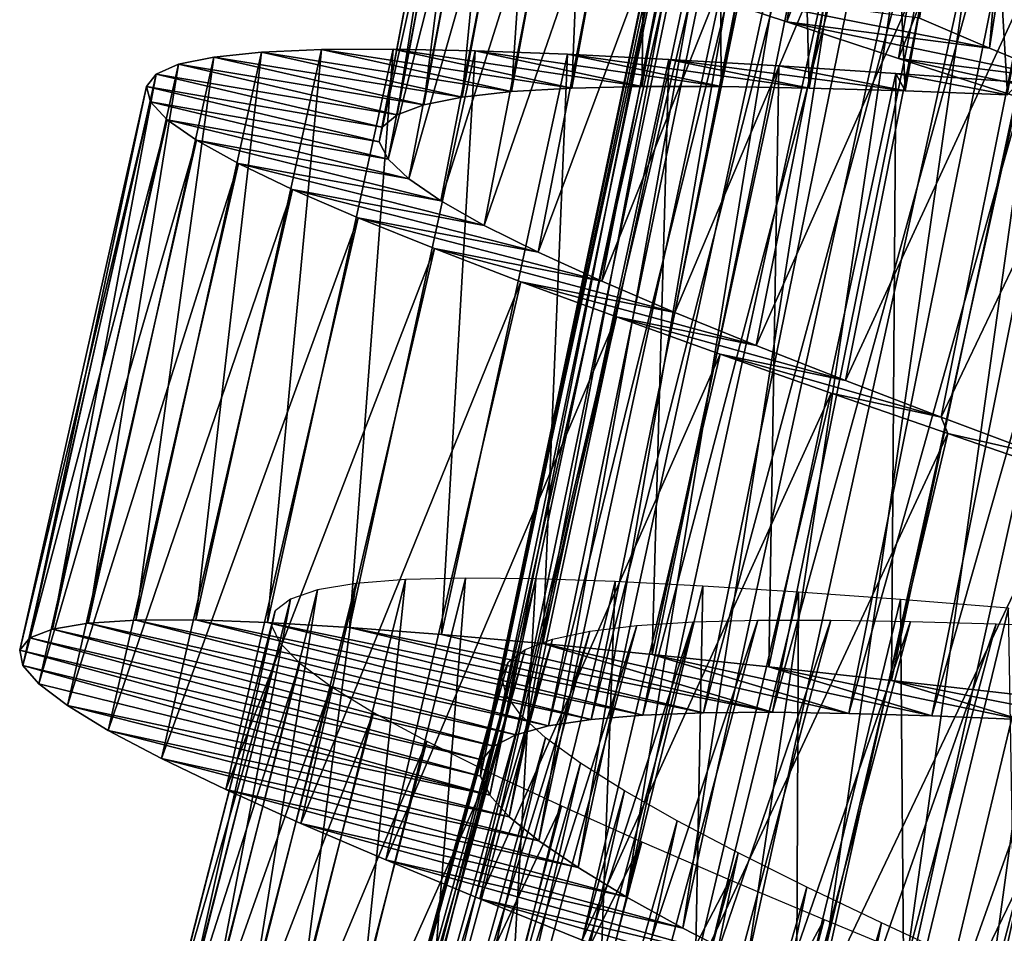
# Model space of a CAD drawing. Header units: millimetres. Extents: x -223 to 138, y -45 to 391.
# Tile 90 of 159: x -184.12 to -179.14, y 119.4 to 124.02. Entities that reach past the tile are written whole.
import ezdxf

# ---------------------------------------------------------------- set-up
doc = ezdxf.new("R2010")
doc.units = ezdxf.units.MM
doc.header["$LTSCALE"] = 81.481481
for name, color, linetype in [('144', 7, 'CONTINUOUS'), ('145', 7, 'CONTINUOUS'), ('146', 7, 'CONTINUOUS'), ('161', 7, 'CONTINUOUS'), ('162', 7, 'CONTINUOUS')]:
    doc.layers.add(name, color=color, linetype=linetype)

msp = doc.modelspace()

# ---------------------------------------------------------------- linework, layer by layer
at = {"layer": '144', "color": 7, "linetype": 'CONTINUOUS', "true_color": 0xaaaaaa}
for points in [[(-180.7719, 124.1812, -45.4105), (-180.2429, 124.0048, -45.8201), (-179.2174, 123.8719, -43.6056), (-180.7719, 124.1812, -45.4105)], [(-179.5718, 124.0244, -43.2725), (-180.7719, 124.1812, -45.4105), (-179.2174, 123.8719, -43.6056), (-179.5718, 124.0244, -43.2725)], [(-180.2429, 124.0048, -45.8201), (-179.6775, 123.8203, -46.1739), (-178.8297, 123.7122, -43.8958), (-180.2429, 124.0048, -45.8201)], [(-179.2174, 123.8719, -43.6056), (-180.2429, 124.0048, -45.8201), (-178.8297, 123.7122, -43.8958), (-179.2174, 123.8719, -43.6056)], [(-179.6775, 123.8203, -46.1739), (-179.0813, 123.6287, -46.468), (-178.4135, 123.5461, -44.1398), (-179.6775, 123.8203, -46.1739)], [(-178.8297, 123.7122, -43.8958), (-179.6775, 123.8203, -46.1739), (-178.4135, 123.5461, -44.1398), (-178.8297, 123.7122, -43.8958)], [(-183.5336, 120.9805, -37.3159), (-183.7759, 120.9655, -37.963), (-181.4478, 120.4458, -38.3975), (-183.5336, 120.9805, -37.3159)], [(-183.2302, 120.9813, -36.6946), (-183.5336, 120.9805, -37.3159), (-181.2327, 120.4788, -37.9354), (-183.2302, 120.9813, -36.6946)], [(-181.2327, 120.4788, -37.9354), (-183.5336, 120.9805, -37.3159), (-181.4478, 120.4458, -38.3975), (-181.2327, 120.4788, -37.9354)], [(-182.8692, 120.9687, -36.1058), (-183.2302, 120.9813, -36.6946), (-180.9703, 120.5006, -37.4993), (-182.8692, 120.9687, -36.1058)], [(-180.9703, 120.5006, -37.4993), (-183.2302, 120.9813, -36.6946), (-181.2327, 120.4788, -37.9354), (-180.9703, 120.5006, -37.4993)], [(-183.9553, 120.9357, -38.6294), (-184.0709, 120.8905, -39.3092), (-181.7246, 120.3441, -39.3716), (-183.9553, 120.9357, -38.6294)], [(-183.7759, 120.9655, -37.963), (-183.9553, 120.9357, -38.6294), (-181.6122, 120.401, -38.8787), (-183.7759, 120.9655, -37.963)], [(-181.6122, 120.401, -38.8787), (-183.9553, 120.9357, -38.6294), (-181.7246, 120.3441, -39.3716), (-181.6122, 120.401, -38.8787)], [(-181.4478, 120.4458, -38.3975), (-183.7759, 120.9655, -37.963), (-181.6122, 120.401, -38.8787), (-181.4478, 120.4458, -38.3975)], [(-182.4545, 120.9439, -35.5549), (-182.8692, 120.9687, -36.1058), (-180.6637, 120.5122, -37.0934), (-182.4545, 120.9439, -35.5549)], [(-180.6637, 120.5122, -37.0934), (-182.8692, 120.9687, -36.1058), (-180.9703, 120.5006, -37.4993), (-180.6637, 120.5122, -37.0934)], [(-181.9892, 120.9078, -35.0468), (-182.4545, 120.9439, -35.5549), (-180.3153, 120.5147, -36.7217), (-181.9892, 120.9078, -35.0468)], [(-180.3153, 120.5147, -36.7217), (-182.4545, 120.9439, -35.5549), (-180.6637, 120.5122, -37.0934), (-180.3153, 120.5147, -36.7217)], [(-184.0709, 120.8905, -39.3092), (-184.1214, 120.8293, -39.9965), (-181.7845, 120.2745, -39.8715), (-184.0709, 120.8905, -39.3092)], [(-181.7246, 120.3441, -39.3716), (-184.0709, 120.8905, -39.3092), (-181.7845, 120.2745, -39.8715), (-181.7246, 120.3441, -39.3716)], [(-181.477, 120.8616, -34.5864), (-181.9892, 120.9078, -35.0468), (-180.3153, 120.5147, -36.7217), (-181.477, 120.8616, -34.5864)], [(-184.1214, 120.8293, -39.9965), (-184.1058, 120.7519, -40.6839), (-181.791, 120.1917, -40.3735), (-184.1214, 120.8293, -39.9965)], [(-181.7845, 120.2745, -39.8715), (-184.1214, 120.8293, -39.9965), (-181.791, 120.1917, -40.3735), (-181.7845, 120.2745, -39.8715)], [(-180.9232, 120.8066, -34.178), (-181.477, 120.8616, -34.5864), (-179.9288, 120.509, -36.3891), (-180.9232, 120.8066, -34.178)], [(-179.9288, 120.509, -36.3891), (-181.477, 120.8616, -34.5864), (-180.3153, 120.5147, -36.7217), (-179.9288, 120.509, -36.3891)], [(-180.3334, 120.7441, -33.8255), (-180.9232, 120.8066, -34.178), (-179.5093, 120.4963, -36.0998), (-180.3334, 120.7441, -33.8255)], [(-179.5093, 120.4963, -36.0998), (-180.9232, 120.8066, -34.178), (-179.9288, 120.509, -36.3891), (-179.5093, 120.4963, -36.0998)], [(-184.1058, 120.7519, -40.6839), (-184.025, 120.6582, -41.3641), (-181.7444, 120.0956, -40.8716), (-184.1058, 120.7519, -40.6839)], [(-181.791, 120.1917, -40.3735), (-184.1058, 120.7519, -40.6839), (-181.7444, 120.0956, -40.8716), (-181.791, 120.1917, -40.3735)], [(-179.7128, 120.6756, -33.5323), (-180.3334, 120.7441, -33.8255), (-179.0621, 120.4779, -35.857), (-179.7128, 120.6756, -33.5323)], [(-179.0621, 120.4779, -35.857), (-180.3334, 120.7441, -33.8255), (-179.5093, 120.4963, -36.0998), (-179.0621, 120.4779, -35.857)], [(-184.025, 120.6582, -41.3641), (-183.8805, 120.5485, -42.0311), (-181.7444, 120.0956, -40.8716), (-184.025, 120.6582, -41.3641)], [(-179.067, 120.6025, -33.3016), (-179.7128, 120.6756, -33.5323), (-178.5917, 120.455, -35.6639), (-179.067, 120.6025, -33.3016)], [(-178.5917, 120.455, -35.6639), (-179.7128, 120.6756, -33.5323), (-179.0621, 120.4779, -35.857), (-178.5917, 120.455, -35.6639)], [(-183.8805, 120.5485, -42.0311), (-183.6733, 120.4226, -42.679), (-181.6459, 119.9864, -41.3593), (-183.8805, 120.5485, -42.0311)], [(-181.7444, 120.0956, -40.8716), (-183.8805, 120.5485, -42.0311), (-181.6459, 119.9864, -41.3593), (-181.7444, 120.0956, -40.8716)], [(-183.6733, 120.4226, -42.679), (-183.4051, 120.2809, -43.3012), (-181.4967, 119.8641, -41.8309), (-183.6733, 120.4226, -42.679)], [(-181.6459, 119.9864, -41.3593), (-183.6733, 120.4226, -42.679), (-181.4967, 119.8641, -41.8309), (-181.6459, 119.9864, -41.3593)], [(-183.4051, 120.2809, -43.3012), (-183.0795, 120.1242, -43.891), (-181.2984, 119.7292, -42.2803), (-183.4051, 120.2809, -43.3012)], [(-181.4967, 119.8641, -41.8309), (-183.4051, 120.2809, -43.3012), (-181.2984, 119.7292, -42.2803), (-181.4967, 119.8641, -41.8309)], [(-183.0795, 120.1242, -43.891), (-182.7003, 119.9532, -44.4431), (-181.0544, 119.5822, -42.7023), (-183.0795, 120.1242, -43.891)], [(-181.2984, 119.7292, -42.2803), (-183.0795, 120.1242, -43.891), (-181.0544, 119.5822, -42.7023), (-181.2984, 119.7292, -42.2803)], [(-182.7003, 119.9532, -44.4431), (-182.2709, 119.7685, -44.9525), (-180.7677, 119.4237, -43.0925), (-182.7003, 119.9532, -44.4431)], [(-181.0544, 119.5822, -42.7023), (-182.7003, 119.9532, -44.4431), (-180.7677, 119.4237, -43.0925), (-181.0544, 119.5822, -42.7023)], [(-182.2709, 119.7685, -44.9525), (-181.7948, 119.5709, -45.4139), (-180.4409, 119.2541, -43.4463), (-182.2709, 119.7685, -44.9525)], [(-180.7677, 119.4237, -43.0925), (-182.2709, 119.7685, -44.9525), (-180.4409, 119.2541, -43.4463), (-180.7677, 119.4237, -43.0925)], [(-181.7948, 119.5709, -45.4139), (-181.2777, 119.3618, -45.823), (-180.0789, 119.0746, -43.7585), (-181.7948, 119.5709, -45.4139)], [(-180.4409, 119.2541, -43.4463), (-181.7948, 119.5709, -45.4139), (-180.0789, 119.0746, -43.7585), (-180.4409, 119.2541, -43.4463)]]:
    msp.add_3dface(points, dxfattribs=at)
at = {"layer": '145', "color": 7, "linetype": 'CONTINUOUS', "true_color": 0xaaaaaa}
for points in [[(-182.595, 123.8651, -36.6946), (-181.6347, 123.6525, -37.4047), (-182.8982, 123.8523, -37.3159), (-182.595, 123.8651, -36.6946)], [(-182.2338, 123.867, -36.1058), (-181.3302, 123.6704, -36.8843), (-182.595, 123.8651, -36.6946), (-182.2338, 123.867, -36.1058)], [(-181.3302, 123.6704, -36.8843), (-181.6347, 123.6525, -37.4047), (-182.595, 123.8651, -36.6946), (-181.3302, 123.6704, -36.8843)], [(-180.9755, 123.6788, -36.3977), (-181.3302, 123.6704, -36.8843), (-182.2338, 123.867, -36.1058), (-180.9755, 123.6788, -36.3977)], [(-181.8185, 123.8588, -35.5549), (-180.9755, 123.6788, -36.3977), (-182.2338, 123.867, -36.1058), (-181.8185, 123.8588, -35.5549)], [(-183.1397, 123.8276, -37.963), (-182.078, 123.5854, -38.5221), (-183.3177, 123.7906, -38.6294), (-183.1397, 123.8276, -37.963)], [(-182.8982, 123.8523, -37.3159), (-181.8849, 123.6244, -37.9527), (-183.1397, 123.8276, -37.963), (-182.8982, 123.8523, -37.3159)], [(-181.8849, 123.6244, -37.9527), (-182.078, 123.5854, -38.5221), (-183.1397, 123.8276, -37.963), (-181.8849, 123.6244, -37.9527)], [(-181.6347, 123.6525, -37.4047), (-181.8849, 123.6244, -37.9527), (-182.8982, 123.8523, -37.3159), (-181.6347, 123.6525, -37.4047)], [(-180.5741, 123.6786, -35.9497), (-180.9755, 123.6788, -36.3977), (-181.8185, 123.8588, -35.5549), (-180.5741, 123.6786, -35.9497)], [(-181.3521, 123.8414, -35.0468), (-180.5741, 123.6786, -35.9497), (-181.8185, 123.8588, -35.5549), (-181.3521, 123.8414, -35.0468)], [(-180.1289, 123.6708, -35.5446), (-180.5741, 123.6786, -35.9497), (-181.3521, 123.8414, -35.0468), (-180.1289, 123.6708, -35.5446)], [(-180.8384, 123.8157, -34.5864), (-180.1289, 123.6708, -35.5446), (-181.3521, 123.8414, -35.0468), (-180.8384, 123.8157, -34.5864)], [(-179.6447, 123.6563, -35.1864), (-180.1289, 123.6708, -35.5446), (-180.8384, 123.8157, -34.5864), (-179.6447, 123.6563, -35.1864)], [(-180.2829, 123.7828, -34.178), (-179.6447, 123.6563, -35.1864), (-180.8384, 123.8157, -34.5864), (-180.2829, 123.7828, -34.178)], [(-183.3177, 123.7906, -38.6294), (-182.213, 123.5349, -39.1071), (-183.4315, 123.7408, -39.3092), (-183.3177, 123.7906, -38.6294)], [(-182.078, 123.5854, -38.5221), (-182.213, 123.5349, -39.1071), (-183.3177, 123.7906, -38.6294), (-182.078, 123.5854, -38.5221)], [(-179.6911, 123.744, -33.8255), (-179.6447, 123.6563, -35.1864), (-180.2829, 123.7828, -34.178), (-179.6911, 123.744, -33.8255)], [(-183.4315, 123.7408, -39.3092), (-182.2887, 123.4726, -39.7023), (-183.4795, 123.6777, -39.9965), (-183.4315, 123.7408, -39.3092)], [(-182.213, 123.5349, -39.1071), (-182.2887, 123.4726, -39.7023), (-183.4315, 123.7408, -39.3092), (-182.213, 123.5349, -39.1071)], [(-179.1273, 123.6364, -34.8793), (-179.6447, 123.6563, -35.1864), (-179.6911, 123.744, -33.8255), (-179.1273, 123.6364, -34.8793)], [(-179.0683, 123.7004, -33.5323), (-179.1273, 123.6364, -34.8793), (-179.6911, 123.744, -33.8255), (-179.0683, 123.7004, -33.5323)], [(-182.2887, 123.4726, -39.7023), (-182.3038, 123.3979, -40.3007), (-183.4795, 123.6777, -39.9965), (-182.2887, 123.4726, -39.7023)], [(-183.4795, 123.6777, -39.9965), (-182.3038, 123.3979, -40.3007), (-183.4607, 123.6009, -40.6839), (-183.4795, 123.6777, -39.9965)], [(-182.3038, 123.3979, -40.3007), (-182.2585, 123.3108, -40.8951), (-183.4607, 123.6009, -40.6839), (-182.3038, 123.3979, -40.3007)], [(-183.4607, 123.6009, -40.6839), (-182.2585, 123.3108, -40.8951), (-183.3763, 123.5106, -41.3641), (-183.4607, 123.6009, -40.6839)], [(-182.2585, 123.3108, -40.8951), (-182.154, 123.2115, -41.4795), (-183.3763, 123.5106, -41.3641), (-182.2585, 123.3108, -40.8951)], [(-183.3763, 123.5106, -41.3641), (-182.154, 123.2115, -41.4795), (-183.2275, 123.4067, -42.0311), (-183.3763, 123.5106, -41.3641)], [(-182.154, 123.2115, -41.4795), (-181.9918, 123.0999, -42.0483), (-183.2275, 123.4067, -42.0311), (-182.154, 123.2115, -41.4795)], [(-183.2275, 123.4067, -42.0311), (-181.9918, 123.0999, -42.0483), (-183.0155, 123.2892, -42.679), (-183.2275, 123.4067, -42.0311)], [(-181.9918, 123.0999, -42.0483), (-181.7731, 122.9761, -42.5952), (-183.0155, 123.2892, -42.679), (-181.9918, 123.0999, -42.0483)], [(-183.0155, 123.2892, -42.679), (-181.7731, 122.9761, -42.5952), (-182.7418, 123.1584, -43.3012), (-183.0155, 123.2892, -42.679)], [(-181.7731, 122.9761, -42.5952), (-181.5007, 122.8404, -43.1145), (-182.7418, 123.1584, -43.3012), (-181.7731, 122.9761, -42.5952)], [(-182.7418, 123.1584, -43.3012), (-181.5007, 122.8404, -43.1145), (-182.4102, 123.0148, -43.891), (-182.7418, 123.1584, -43.3012)], [(-181.5007, 122.8404, -43.1145), (-181.178, 122.6936, -43.601), (-182.4102, 123.0148, -43.891), (-181.5007, 122.8404, -43.1145)], [(-182.4102, 123.0148, -43.891), (-181.178, 122.6936, -43.601), (-182.0245, 122.859, -44.4431), (-182.4102, 123.0148, -43.891)], [(-181.178, 122.6936, -43.601), (-180.8087, 122.5361, -44.0493), (-182.0245, 122.859, -44.4431), (-181.178, 122.6936, -43.601)], [(-182.0245, 122.859, -44.4431), (-180.8087, 122.5361, -44.0493), (-181.588, 122.6917, -44.9525), (-182.0245, 122.859, -44.4431)], [(-180.8087, 122.5361, -44.0493), (-180.3969, 122.3689, -44.454), (-181.588, 122.6917, -44.9525), (-180.8087, 122.5361, -44.0493)], [(-181.588, 122.6917, -44.9525), (-180.3969, 122.3689, -44.454), (-181.1044, 122.5133, -45.4139), (-181.588, 122.6917, -44.9525)], [(-180.3969, 122.3689, -44.454), (-179.9467, 122.1924, -44.8117), (-181.1044, 122.5133, -45.4139), (-180.3969, 122.3689, -44.454)], [(-181.1044, 122.5133, -45.4139), (-179.9467, 122.1924, -44.8117), (-180.5793, 122.3251, -45.823), (-181.1044, 122.5133, -45.4139)], [(-179.9467, 122.1924, -44.8117), (-179.4624, 122.0074, -45.1196), (-180.5793, 122.3251, -45.823), (-179.9467, 122.1924, -44.8117)], [(-180.5793, 122.3251, -45.823), (-179.4624, 122.0074, -45.1196), (-180.0188, 122.1281, -46.1759), (-180.5793, 122.3251, -45.823)], [(-180.0188, 122.1281, -46.1759), (-179.4624, 122.0074, -45.1196), (-179.4278, 121.9234, -46.4692), (-180.0188, 122.1281, -46.1759)], [(-179.4624, 122.0074, -45.1196), (-178.9497, 121.8151, -45.3733), (-179.4278, 121.9234, -46.4692), (-179.4624, 122.0074, -45.1196)], [(-179.4278, 121.9234, -46.4692), (-178.9497, 121.8151, -45.3733), (-178.8116, 121.712, -46.6999), (-179.4278, 121.9234, -46.4692)]]:
    msp.add_3dface(points, dxfattribs=at)
at = {"layer": '146', "color": 7, "linetype": 'CONTINUOUS', "true_color": 0xaaaaaa}
for points in [[(-180.2429, 124.0048, -45.8201), (-180.7719, 124.1812, -45.4105), (-179.731, 127.0057, -45.8201), (-180.2429, 124.0048, -45.8201)], [(-180.2429, 124.0048, -45.8201), (-179.731, 127.0057, -45.8201), (-179.1588, 126.844, -46.1739), (-180.2429, 124.0048, -45.8201)], [(-179.6775, 123.8203, -46.1739), (-180.2429, 124.0048, -45.8201), (-179.1588, 126.844, -46.1739), (-179.6775, 123.8203, -46.1739)], [(-179.6775, 123.8203, -46.1739), (-179.1588, 126.844, -46.1739), (-178.5553, 126.6764, -46.468), (-179.6775, 123.8203, -46.1739)], [(-179.0813, 123.6287, -46.468), (-179.6775, 123.8203, -46.1739), (-178.5553, 126.6764, -46.468), (-179.0813, 123.6287, -46.468)], [(-183.2302, 120.9813, -36.6946), (-182.8692, 120.9687, -36.1058), (-182.595, 123.8651, -36.6946), (-183.2302, 120.9813, -36.6946)], [(-183.2302, 120.9813, -36.6946), (-182.595, 123.8651, -36.6946), (-182.8982, 123.8523, -37.3159), (-183.2302, 120.9813, -36.6946)], [(-182.8692, 120.9687, -36.1058), (-182.4545, 120.9439, -35.5549), (-182.2338, 123.867, -36.1058), (-182.8692, 120.9687, -36.1058)], [(-182.8692, 120.9687, -36.1058), (-182.2338, 123.867, -36.1058), (-182.595, 123.8651, -36.6946), (-182.8692, 120.9687, -36.1058)], [(-182.4545, 120.9439, -35.5549), (-181.8185, 123.8588, -35.5549), (-182.2338, 123.867, -36.1058), (-182.4545, 120.9439, -35.5549)], [(-183.7759, 120.9655, -37.963), (-183.5336, 120.9805, -37.3159), (-183.1397, 123.8276, -37.963), (-183.7759, 120.9655, -37.963)], [(-183.7759, 120.9655, -37.963), (-183.1397, 123.8276, -37.963), (-183.3177, 123.7906, -38.6294), (-183.7759, 120.9655, -37.963)], [(-183.5336, 120.9805, -37.3159), (-183.2302, 120.9813, -36.6946), (-182.8982, 123.8523, -37.3159), (-183.5336, 120.9805, -37.3159)], [(-183.5336, 120.9805, -37.3159), (-182.8982, 123.8523, -37.3159), (-183.1397, 123.8276, -37.963), (-183.5336, 120.9805, -37.3159)], [(-182.4545, 120.9439, -35.5549), (-181.9892, 120.9078, -35.0468), (-181.8185, 123.8588, -35.5549), (-182.4545, 120.9439, -35.5549)], [(-181.9892, 120.9078, -35.0468), (-181.3521, 123.8414, -35.0468), (-181.8185, 123.8588, -35.5549), (-181.9892, 120.9078, -35.0468)], [(-181.9892, 120.9078, -35.0468), (-181.477, 120.8616, -34.5864), (-181.3521, 123.8414, -35.0468), (-181.9892, 120.9078, -35.0468)], [(-181.477, 120.8616, -34.5864), (-180.8384, 123.8157, -34.5864), (-181.3521, 123.8414, -35.0468), (-181.477, 120.8616, -34.5864)], [(-181.477, 120.8616, -34.5864), (-180.9232, 120.8066, -34.178), (-180.8384, 123.8157, -34.5864), (-181.477, 120.8616, -34.5864)], [(-180.9232, 120.8066, -34.178), (-180.2829, 123.7828, -34.178), (-180.8384, 123.8157, -34.5864), (-180.9232, 120.8066, -34.178)], [(-183.9553, 120.9357, -38.6294), (-183.7759, 120.9655, -37.963), (-183.3177, 123.7906, -38.6294), (-183.9553, 120.9357, -38.6294)], [(-183.9553, 120.9357, -38.6294), (-183.3177, 123.7906, -38.6294), (-183.4315, 123.7408, -39.3092), (-183.9553, 120.9357, -38.6294)], [(-180.9232, 120.8066, -34.178), (-180.3334, 120.7441, -33.8255), (-180.2829, 123.7828, -34.178), (-180.9232, 120.8066, -34.178)], [(-180.3334, 120.7441, -33.8255), (-179.6911, 123.744, -33.8255), (-180.2829, 123.7828, -34.178), (-180.3334, 120.7441, -33.8255)], [(-184.0709, 120.8905, -39.3092), (-183.9553, 120.9357, -38.6294), (-183.4315, 123.7408, -39.3092), (-184.0709, 120.8905, -39.3092)], [(-184.0709, 120.8905, -39.3092), (-183.4315, 123.7408, -39.3092), (-183.4795, 123.6777, -39.9965), (-184.0709, 120.8905, -39.3092)], [(-180.3334, 120.7441, -33.8255), (-179.7128, 120.6756, -33.5323), (-179.6911, 123.744, -33.8255), (-180.3334, 120.7441, -33.8255)], [(-179.7128, 120.6756, -33.5323), (-179.0683, 123.7004, -33.5323), (-179.6911, 123.744, -33.8255), (-179.7128, 120.6756, -33.5323)], [(-184.1214, 120.8293, -39.9965), (-184.0709, 120.8905, -39.3092), (-183.4795, 123.6777, -39.9965), (-184.1214, 120.8293, -39.9965)], [(-184.1214, 120.8293, -39.9965), (-183.4795, 123.6777, -39.9965), (-183.4607, 123.6009, -40.6839), (-184.1214, 120.8293, -39.9965)], [(-179.7128, 120.6756, -33.5323), (-179.067, 120.6025, -33.3016), (-179.0683, 123.7004, -33.5323), (-179.7128, 120.6756, -33.5323)], [(-184.1058, 120.7519, -40.6839), (-184.1214, 120.8293, -39.9965), (-183.4607, 123.6009, -40.6839), (-184.1058, 120.7519, -40.6839)], [(-184.1058, 120.7519, -40.6839), (-183.4607, 123.6009, -40.6839), (-183.3763, 123.5106, -41.3641), (-184.1058, 120.7519, -40.6839)], [(-184.025, 120.6582, -41.3641), (-184.1058, 120.7519, -40.6839), (-183.3763, 123.5106, -41.3641), (-184.025, 120.6582, -41.3641)], [(-184.025, 120.6582, -41.3641), (-183.3763, 123.5106, -41.3641), (-183.2275, 123.4067, -42.0311), (-184.025, 120.6582, -41.3641)], [(-183.8805, 120.5485, -42.0311), (-184.025, 120.6582, -41.3641), (-183.2275, 123.4067, -42.0311), (-183.8805, 120.5485, -42.0311)], [(-183.8805, 120.5485, -42.0311), (-183.2275, 123.4067, -42.0311), (-183.0155, 123.2892, -42.679), (-183.8805, 120.5485, -42.0311)], [(-183.6733, 120.4226, -42.679), (-183.8805, 120.5485, -42.0311), (-183.0155, 123.2892, -42.679), (-183.6733, 120.4226, -42.679)], [(-183.6733, 120.4226, -42.679), (-183.0155, 123.2892, -42.679), (-182.7418, 123.1584, -43.3012), (-183.6733, 120.4226, -42.679)], [(-183.4051, 120.2809, -43.3012), (-183.6733, 120.4226, -42.679), (-182.7418, 123.1584, -43.3012), (-183.4051, 120.2809, -43.3012)], [(-183.4051, 120.2809, -43.3012), (-182.7418, 123.1584, -43.3012), (-182.4102, 123.0148, -43.891), (-183.4051, 120.2809, -43.3012)], [(-183.0795, 120.1242, -43.891), (-183.4051, 120.2809, -43.3012), (-182.4102, 123.0148, -43.891), (-183.0795, 120.1242, -43.891)], [(-183.0795, 120.1242, -43.891), (-182.4102, 123.0148, -43.891), (-182.0245, 122.859, -44.4431), (-183.0795, 120.1242, -43.891)], [(-182.7003, 119.9532, -44.4431), (-183.0795, 120.1242, -43.891), (-182.0245, 122.859, -44.4431), (-182.7003, 119.9532, -44.4431)], [(-182.7003, 119.9532, -44.4431), (-182.0245, 122.859, -44.4431), (-181.588, 122.6917, -44.9525), (-182.7003, 119.9532, -44.4431)], [(-182.2709, 119.7685, -44.9525), (-182.7003, 119.9532, -44.4431), (-181.588, 122.6917, -44.9525), (-182.2709, 119.7685, -44.9525)], [(-182.2709, 119.7685, -44.9525), (-181.588, 122.6917, -44.9525), (-181.1044, 122.5133, -45.4139), (-182.2709, 119.7685, -44.9525)], [(-181.7948, 119.5709, -45.4139), (-182.2709, 119.7685, -44.9525), (-181.1044, 122.5133, -45.4139), (-181.7948, 119.5709, -45.4139)], [(-181.7948, 119.5709, -45.4139), (-181.1044, 122.5133, -45.4139), (-180.5793, 122.3251, -45.823), (-181.7948, 119.5709, -45.4139)], [(-181.2777, 119.3618, -45.823), (-181.7948, 119.5709, -45.4139), (-180.5793, 122.3251, -45.823), (-181.2777, 119.3618, -45.823)], [(-181.2777, 119.3618, -45.823), (-180.5793, 122.3251, -45.823), (-180.0188, 122.1281, -46.1759), (-181.2777, 119.3618, -45.823)], [(-180.7254, 119.1426, -46.1759), (-181.2777, 119.3618, -45.823), (-180.0188, 122.1281, -46.1759), (-180.7254, 119.1426, -46.1759)], [(-180.7254, 119.1426, -46.1759), (-180.0188, 122.1281, -46.1759), (-179.4278, 121.9234, -46.4692), (-180.7254, 119.1426, -46.1759)], [(-180.1431, 118.9144, -46.4692), (-180.7254, 119.1426, -46.1759), (-179.4278, 121.9234, -46.4692), (-180.1431, 118.9144, -46.4692)], [(-180.1431, 118.9144, -46.4692), (-179.4278, 121.9234, -46.4692), (-178.8116, 121.712, -46.6999), (-180.1431, 118.9144, -46.4692)], [(-179.5359, 118.6785, -46.6999), (-180.1431, 118.9144, -46.4692), (-178.8116, 121.712, -46.6999), (-179.5359, 118.6785, -46.6999)], [(-179.5359, 118.6785, -46.6999), (-178.8116, 121.712, -46.6999), (-178.1767, 121.4951, -46.8661), (-179.5359, 118.6785, -46.6999)], [(-178.9101, 118.4365, -46.8661), (-179.5359, 118.6785, -46.6999), (-178.1767, 121.4951, -46.8661), (-178.9101, 118.4365, -46.8661)]]:
    msp.add_3dface(points, dxfattribs=at)
at = {"layer": '161', "color": 7, "linetype": 'CONTINUOUS', "true_color": 0xaaaaaa}
for points in [[(-179.5718, 124.0244, -43.2725), (-179.2174, 123.8719, -43.6056), (-178.7693, 129.2397, -43.2725), (-179.5718, 124.0244, -43.2725)], [(-178.7693, 129.2397, -43.2725), (-179.2174, 123.8719, -43.6056), (-178.4053, 129.112, -43.6056), (-178.7693, 129.2397, -43.2725)], [(-179.2174, 123.8719, -43.6056), (-178.8297, 123.7122, -43.8958), (-178.4053, 129.112, -43.6056), (-179.2174, 123.8719, -43.6056)], [(-179.9288, 120.509, -36.3891), (-180.3153, 120.5147, -36.7217), (-178.8839, 125.7081, -36.3891), (-179.9288, 120.509, -36.3891)], [(-178.8839, 125.7081, -36.3891), (-180.3153, 120.5147, -36.7217), (-179.27, 125.6873, -36.7217), (-178.8839, 125.7081, -36.3891)], [(-179.5093, 120.4963, -36.0998), (-179.9288, 120.509, -36.3891), (-178.4646, 125.7242, -36.0998), (-179.5093, 120.4963, -36.0998)], [(-178.4646, 125.7242, -36.0998), (-179.9288, 120.509, -36.3891), (-178.8839, 125.7081, -36.3891), (-178.4646, 125.7242, -36.0998)], [(-179.0621, 120.4779, -35.857), (-179.5093, 120.4963, -36.0998), (-178.0172, 125.7366, -35.857), (-179.0621, 120.4779, -35.857)], [(-178.0172, 125.7366, -35.857), (-179.5093, 120.4963, -36.0998), (-178.4646, 125.7242, -36.0998), (-178.0172, 125.7366, -35.857)], [(-180.6637, 120.5122, -37.0934), (-180.9703, 120.5006, -37.4993), (-179.6174, 125.6609, -37.0934), (-180.6637, 120.5122, -37.0934)], [(-179.6174, 125.6609, -37.0934), (-180.9703, 120.5006, -37.4993), (-179.9225, 125.6282, -37.4993), (-179.6174, 125.6609, -37.0934)], [(-180.3153, 120.5147, -36.7217), (-180.6637, 120.5122, -37.0934), (-179.27, 125.6873, -36.7217), (-180.3153, 120.5147, -36.7217)], [(-179.27, 125.6873, -36.7217), (-180.6637, 120.5122, -37.0934), (-179.6174, 125.6609, -37.0934), (-179.27, 125.6873, -36.7217)], [(-180.9703, 120.5006, -37.4993), (-181.2327, 120.4788, -37.9354), (-179.9225, 125.6282, -37.4993), (-180.9703, 120.5006, -37.4993)], [(-179.9225, 125.6282, -37.4993), (-181.2327, 120.4788, -37.9354), (-180.1827, 125.5884, -37.9354), (-179.9225, 125.6282, -37.4993)], [(-181.2327, 120.4788, -37.9354), (-181.4478, 120.4458, -38.3975), (-180.1827, 125.5884, -37.9354), (-181.2327, 120.4788, -37.9354)], [(-180.1827, 125.5884, -37.9354), (-181.4478, 120.4458, -38.3975), (-180.395, 125.5407, -38.3975), (-180.1827, 125.5884, -37.9354)], [(-181.4478, 120.4458, -38.3975), (-181.6122, 120.401, -38.8787), (-180.395, 125.5407, -38.3975), (-181.4478, 120.4458, -38.3975)], [(-180.395, 125.5407, -38.3975), (-181.6122, 120.401, -38.8787), (-180.556, 125.4847, -38.8787), (-180.395, 125.5407, -38.3975)], [(-181.6122, 120.401, -38.8787), (-181.7246, 120.3441, -39.3716), (-180.556, 125.4847, -38.8787), (-181.6122, 120.401, -38.8787)], [(-180.556, 125.4847, -38.8787), (-181.7246, 120.3441, -39.3716), (-180.6642, 125.4202, -39.3716), (-180.556, 125.4847, -38.8787)], [(-181.7246, 120.3441, -39.3716), (-181.7845, 120.2745, -39.8715), (-180.6642, 125.4202, -39.3716), (-181.7246, 120.3441, -39.3716)], [(-180.6642, 125.4202, -39.3716), (-181.7845, 120.2745, -39.8715), (-180.7191, 125.3467, -39.8715), (-180.6642, 125.4202, -39.3716)], [(-181.7845, 120.2745, -39.8715), (-181.791, 120.1917, -40.3735), (-180.7191, 125.3467, -39.8715), (-181.7845, 120.2745, -39.8715)], [(-180.7191, 125.3467, -39.8715), (-181.791, 120.1917, -40.3735), (-180.72, 125.2636, -40.3735), (-180.7191, 125.3467, -39.8715)], [(-181.791, 120.1917, -40.3735), (-181.7444, 120.0956, -40.8716), (-180.72, 125.2636, -40.3735), (-181.791, 120.1917, -40.3735)], [(-180.72, 125.2636, -40.3735), (-181.7444, 120.0956, -40.8716), (-180.6669, 125.171, -40.8716), (-180.72, 125.2636, -40.3735)], [(-181.7444, 120.0956, -40.8716), (-181.6459, 119.9864, -41.3593), (-180.6669, 125.171, -40.8716), (-181.7444, 120.0956, -40.8716)], [(-180.6669, 125.171, -40.8716), (-181.6459, 119.9864, -41.3593), (-180.5612, 125.0688, -41.3593), (-180.6669, 125.171, -40.8716)], [(-181.6459, 119.9864, -41.3593), (-181.4967, 119.8641, -41.8309), (-180.5612, 125.0688, -41.3593), (-181.6459, 119.9864, -41.3593)], [(-180.5612, 125.0688, -41.3593), (-181.4967, 119.8641, -41.8309), (-180.4038, 124.9571, -41.8309), (-180.5612, 125.0688, -41.3593)], [(-181.4967, 119.8641, -41.8309), (-181.2984, 119.7292, -42.2803), (-180.4038, 124.9571, -41.8309), (-181.4967, 119.8641, -41.8309)], [(-180.4038, 124.9571, -41.8309), (-181.2984, 119.7292, -42.2803), (-180.1968, 124.8361, -42.2803), (-180.4038, 124.9571, -41.8309)], [(-181.2984, 119.7292, -42.2803), (-181.0544, 119.5822, -42.7023), (-180.1968, 124.8361, -42.2803), (-181.2984, 119.7292, -42.2803)], [(-180.1968, 124.8361, -42.2803), (-181.0544, 119.5822, -42.7023), (-179.9433, 124.7062, -42.7023), (-180.1968, 124.8361, -42.2803)], [(-181.0544, 119.5822, -42.7023), (-180.7677, 119.4237, -43.0925), (-179.9433, 124.7062, -42.7023), (-181.0544, 119.5822, -42.7023)], [(-179.9433, 124.7062, -42.7023), (-180.7677, 119.4237, -43.0925), (-179.6463, 124.5678, -43.0925), (-179.9433, 124.7062, -42.7023)], [(-180.7677, 119.4237, -43.0925), (-180.4409, 119.2541, -43.4463), (-179.6463, 124.5678, -43.0925), (-180.7677, 119.4237, -43.0925)], [(-179.6463, 124.5678, -43.0925), (-180.4409, 119.2541, -43.4463), (-179.3086, 124.421, -43.4463), (-179.6463, 124.5678, -43.0925)], [(-180.4409, 119.2541, -43.4463), (-180.0789, 119.0746, -43.7585), (-179.3086, 124.421, -43.4463), (-180.4409, 119.2541, -43.4463)], [(-179.3086, 124.421, -43.4463), (-180.0789, 119.0746, -43.7585), (-178.9352, 124.2668, -43.7585), (-179.3086, 124.421, -43.4463)], [(-180.0789, 119.0746, -43.7585), (-179.6879, 118.8871, -44.0252), (-178.9352, 124.2668, -43.7585), (-180.0789, 119.0746, -43.7585)], [(-178.9352, 124.2668, -43.7585), (-179.6879, 118.8871, -44.0252), (-178.5323, 124.1066, -44.0252), (-178.9352, 124.2668, -43.7585)], [(-179.6879, 118.8871, -44.0252), (-179.2721, 118.6923, -44.2438), (-178.5323, 124.1066, -44.0252), (-179.6879, 118.8871, -44.0252)], [(-178.5323, 124.1066, -44.0252), (-179.2721, 118.6923, -44.2438), (-178.1041, 123.9408, -44.2438), (-178.5323, 124.1066, -44.0252)], [(-179.2721, 118.6923, -44.2438), (-178.8354, 118.4908, -44.4118), (-178.1041, 123.9408, -44.2438), (-179.2721, 118.6923, -44.2438)], [(-181.7551, 115.896, -36.9075), (-182.0825, 115.9094, -37.2977), (-180.3891, 120.9805, -36.9075), (-181.7551, 115.896, -36.9075)], [(-180.3891, 120.9805, -36.9075), (-182.0825, 115.9094, -37.2977), (-180.7166, 120.9714, -37.2977), (-180.3891, 120.9805, -36.9075)], [(-181.3877, 115.8713, -36.5537), (-181.7551, 115.896, -36.9075), (-180.0209, 120.9812, -36.5537), (-181.3877, 115.8713, -36.5537)], [(-180.0209, 120.9812, -36.5537), (-181.7551, 115.896, -36.9075), (-180.3891, 120.9805, -36.9075), (-180.0209, 120.9812, -36.5537)], [(-179.617, 120.9744, -36.2415), (-181.3877, 115.8713, -36.5537), (-180.0209, 120.9812, -36.5537), (-179.617, 120.9744, -36.2415)], [(-182.3673, 115.9104, -37.7197), (-182.6068, 115.898, -38.1691), (-181.0008, 120.9529, -37.7197), (-182.3673, 115.9104, -37.7197)], [(-181.0008, 120.9529, -37.7197), (-182.6068, 115.898, -38.1691), (-181.2389, 120.924, -38.1691), (-181.0008, 120.9529, -37.7197)], [(-182.0825, 115.9094, -37.2977), (-182.3673, 115.9104, -37.7197), (-180.7166, 120.9714, -37.2977), (-182.0825, 115.9094, -37.2977)], [(-180.7166, 120.9714, -37.2977), (-182.3673, 115.9104, -37.7197), (-181.0008, 120.9529, -37.7197), (-180.7166, 120.9714, -37.2977)], [(-180.9852, 115.8368, -36.2415), (-181.3877, 115.8713, -36.5537), (-179.617, 120.9744, -36.2415), (-180.9852, 115.8368, -36.2415)], [(-179.1835, 120.9614, -35.9748), (-180.9852, 115.8368, -36.2415), (-179.617, 120.9744, -36.2415), (-179.1835, 120.9614, -35.9748)], [(-180.5537, 115.7941, -35.9748), (-180.9852, 115.8368, -36.2415), (-179.1835, 120.9614, -35.9748), (-180.5537, 115.7941, -35.9748)], [(-178.7247, 120.9435, -35.7562), (-180.5537, 115.7941, -35.9748), (-179.1835, 120.9614, -35.9748), (-178.7247, 120.9435, -35.7562)], [(-180.0972, 115.7447, -35.7562), (-180.5537, 115.7941, -35.9748), (-178.7247, 120.9435, -35.7562), (-180.0972, 115.7447, -35.7562)], [(-178.2442, 120.9219, -35.5882), (-180.0972, 115.7447, -35.7562), (-178.7247, 120.9435, -35.7562), (-178.2442, 120.9219, -35.5882)], [(-182.7979, 115.871, -38.6407), (-182.9388, 115.8288, -39.1284), (-181.4277, 120.884, -38.6407), (-182.7979, 115.871, -38.6407)], [(-181.4277, 120.884, -38.6407), (-182.9388, 115.8288, -39.1284), (-181.5653, 120.8322, -39.1284), (-181.4277, 120.884, -38.6407)], [(-182.6068, 115.898, -38.1691), (-182.7979, 115.871, -38.6407), (-181.2389, 120.924, -38.1691), (-182.6068, 115.898, -38.1691)], [(-181.2389, 120.924, -38.1691), (-182.7979, 115.871, -38.6407), (-181.4277, 120.884, -38.6407), (-181.2389, 120.924, -38.1691)], [(-179.6194, 115.6902, -35.5882), (-180.0972, 115.7447, -35.7562), (-178.2442, 120.9219, -35.5882), (-179.6194, 115.6902, -35.5882)], [(-177.748, 120.8979, -35.4726), (-179.6194, 115.6902, -35.5882), (-178.2442, 120.9219, -35.5882), (-177.748, 120.8979, -35.4726)], [(-179.126, 115.6321, -35.4726), (-179.6194, 115.6902, -35.5882), (-177.748, 120.8979, -35.4726), (-179.126, 115.6321, -35.4726)], [(-182.9388, 115.8288, -39.1284), (-183.0284, 115.7708, -39.6265), (-181.5653, 120.8322, -39.1284), (-182.9388, 115.8288, -39.1284)], [(-181.5653, 120.8322, -39.1284), (-183.0284, 115.7708, -39.6265), (-181.6508, 120.7682, -39.6265), (-181.5653, 120.8322, -39.1284)], [(-183.0284, 115.7708, -39.6265), (-183.0658, 115.6967, -40.1285), (-181.6508, 120.7682, -39.6265), (-183.0284, 115.7708, -39.6265)], [(-181.6508, 120.7682, -39.6265), (-183.0658, 115.6967, -40.1285), (-181.683, 120.6917, -40.1285), (-181.6508, 120.7682, -39.6265)], [(-183.0658, 115.6967, -40.1285), (-183.0508, 115.6061, -40.6284), (-181.683, 120.6917, -40.1285), (-183.0658, 115.6967, -40.1285)], [(-181.683, 120.6917, -40.1285), (-183.0508, 115.6061, -40.6284), (-181.6618, 120.6024, -40.6284), (-181.683, 120.6917, -40.1285)], [(-183.0508, 115.6061, -40.6284), (-182.9843, 115.4991, -41.1213), (-181.6618, 120.6024, -40.6284), (-183.0508, 115.6061, -40.6284)], [(-181.6618, 120.6024, -40.6284), (-182.9843, 115.4991, -41.1213), (-181.5881, 120.5002, -41.1213), (-181.6618, 120.6024, -40.6284)], [(-182.9843, 115.4991, -41.1213), (-182.867, 115.3755, -41.6025), (-181.5881, 120.5002, -41.1213), (-182.9843, 115.4991, -41.1213)], [(-181.5881, 120.5002, -41.1213), (-182.867, 115.3755, -41.6025), (-181.4626, 120.3848, -41.6025), (-181.5881, 120.5002, -41.1213)], [(-182.867, 115.3755, -41.6025), (-182.7003, 115.2356, -42.0646), (-181.4626, 120.3848, -41.6025), (-182.867, 115.3755, -41.6025)], [(-181.4626, 120.3848, -41.6025), (-182.7003, 115.2356, -42.0646), (-181.2867, 120.2568, -42.0646), (-181.4626, 120.3848, -41.6025)], [(-182.7003, 115.2356, -42.0646), (-182.4874, 115.0808, -42.5007), (-181.2867, 120.2568, -42.0646), (-182.7003, 115.2356, -42.0646)], [(-181.2867, 120.2568, -42.0646), (-182.4874, 115.0808, -42.5007), (-181.0636, 120.117, -42.5007), (-181.2867, 120.2568, -42.0646)], [(-182.4874, 115.0808, -42.5007), (-182.2314, 114.9117, -42.9066), (-181.0636, 120.117, -42.5007), (-182.4874, 115.0808, -42.5007)], [(-181.0636, 120.117, -42.5007), (-182.2314, 114.9117, -42.9066), (-180.7966, 119.9658, -42.9066), (-181.0636, 120.117, -42.5007)], [(-182.2314, 114.9117, -42.9066), (-181.9349, 114.7287, -43.2783), (-180.7966, 119.9658, -42.9066), (-182.2314, 114.9117, -42.9066)], [(-180.7966, 119.9658, -42.9066), (-181.9349, 114.7287, -43.2783), (-180.4883, 119.8036, -43.2783), (-180.7966, 119.9658, -42.9066)], [(-181.9349, 114.7287, -43.2783), (-181.6015, 114.5329, -43.6109), (-180.4883, 119.8036, -43.2783), (-181.9349, 114.7287, -43.2783)], [(-180.4883, 119.8036, -43.2783), (-181.6015, 114.5329, -43.6109), (-180.1422, 119.6312, -43.6109), (-180.4883, 119.8036, -43.2783)], [(-181.6015, 114.5329, -43.6109), (-181.2365, 114.326, -43.9002), (-180.1422, 119.6312, -43.6109), (-181.6015, 114.5329, -43.6109)], [(-180.1422, 119.6312, -43.6109), (-181.2365, 114.326, -43.9002), (-179.7638, 119.4499, -43.9002), (-180.1422, 119.6312, -43.6109)], [(-181.2365, 114.326, -43.9002), (-180.8447, 114.1096, -44.143), (-179.7638, 119.4499, -43.9002), (-181.2365, 114.326, -43.9002)], [(-179.7638, 119.4499, -43.9002), (-180.8447, 114.1096, -44.143), (-179.3581, 119.2609, -44.143), (-179.7638, 119.4499, -43.9002)]]:
    msp.add_3dface(points, dxfattribs=at)
at = {"layer": '162', "color": 7, "linetype": 'CONTINUOUS', "true_color": 0xaaaaaa}
for points in [[(-180.9755, 123.6788, -36.3977), (-180.5741, 123.6786, -35.9497), (-180.5858, 125.8127, -36.3977), (-180.9755, 123.6788, -36.3977)], [(-180.9401, 125.7941, -36.8843), (-180.9755, 123.6788, -36.3977), (-180.5858, 125.8127, -36.3977), (-180.9401, 125.7941, -36.8843)], [(-180.5858, 125.8127, -36.3977), (-180.5741, 123.6786, -35.9497), (-180.1846, 125.8241, -35.9497), (-180.5858, 125.8127, -36.3977)], [(-180.5741, 123.6786, -35.9497), (-180.1289, 123.6708, -35.5446), (-180.1846, 125.8241, -35.9497), (-180.5741, 123.6786, -35.9497)], [(-180.1846, 125.8241, -35.9497), (-180.1289, 123.6708, -35.5446), (-179.7393, 125.8291, -35.5446), (-180.1846, 125.8241, -35.9497)], [(-180.1289, 123.6708, -35.5446), (-179.6447, 123.6563, -35.1864), (-179.7393, 125.8291, -35.5446), (-180.1289, 123.6708, -35.5446)], [(-179.7393, 125.8291, -35.5446), (-179.6447, 123.6563, -35.1864), (-179.2549, 125.8286, -35.1864), (-179.7393, 125.8291, -35.5446)], [(-179.6447, 123.6563, -35.1864), (-179.1273, 123.6364, -34.8793), (-179.2549, 125.8286, -35.1864), (-179.6447, 123.6563, -35.1864)], [(-179.2549, 125.8286, -35.1864), (-179.1273, 123.6364, -34.8793), (-178.7371, 125.8235, -34.8793), (-179.2549, 125.8286, -35.1864)], [(-181.6347, 123.6525, -37.4047), (-181.3302, 123.6704, -36.8843), (-181.244, 125.7676, -37.4047), (-181.6347, 123.6525, -37.4047)], [(-181.4933, 125.7323, -37.9527), (-181.6347, 123.6525, -37.4047), (-181.244, 125.7676, -37.4047), (-181.4933, 125.7323, -37.9527)], [(-181.3302, 123.6704, -36.8843), (-180.9755, 123.6788, -36.3977), (-180.9401, 125.7941, -36.8843), (-181.3302, 123.6704, -36.8843)], [(-181.244, 125.7676, -37.4047), (-181.3302, 123.6704, -36.8843), (-180.9401, 125.7941, -36.8843), (-181.244, 125.7676, -37.4047)], [(-181.8849, 123.6244, -37.9527), (-181.6347, 123.6525, -37.4047), (-181.4933, 125.7323, -37.9527), (-181.8849, 123.6244, -37.9527)], [(-181.6852, 125.6877, -38.5221), (-181.8849, 123.6244, -37.9527), (-181.4933, 125.7323, -37.9527), (-181.6852, 125.6877, -38.5221)], [(-182.078, 123.5854, -38.5221), (-181.8849, 123.6244, -37.9527), (-181.6852, 125.6877, -38.5221), (-182.078, 123.5854, -38.5221)], [(-181.8186, 125.6334, -39.1071), (-182.078, 123.5854, -38.5221), (-181.6852, 125.6877, -38.5221), (-181.8186, 125.6334, -39.1071)], [(-182.213, 123.5349, -39.1071), (-182.078, 123.5854, -38.5221), (-181.8186, 125.6334, -39.1071), (-182.213, 123.5349, -39.1071)], [(-181.8925, 125.5688, -39.7023), (-182.213, 123.5349, -39.1071), (-181.8186, 125.6334, -39.1071), (-181.8925, 125.5688, -39.7023)], [(-182.2887, 123.4726, -39.7023), (-182.213, 123.5349, -39.1071), (-181.8925, 125.5688, -39.7023), (-182.2887, 123.4726, -39.7023)], [(-181.9055, 125.4937, -40.3007), (-182.2887, 123.4726, -39.7023), (-181.8925, 125.5688, -39.7023), (-181.9055, 125.4937, -40.3007)], [(-182.3038, 123.3979, -40.3007), (-182.2887, 123.4726, -39.7023), (-181.9055, 125.4937, -40.3007), (-182.3038, 123.3979, -40.3007)], [(-181.8576, 125.408, -40.8951), (-182.3038, 123.3979, -40.3007), (-181.9055, 125.4937, -40.3007), (-181.8576, 125.408, -40.8951)], [(-182.2585, 123.3108, -40.8951), (-182.3038, 123.3979, -40.3007), (-181.8576, 125.408, -40.8951), (-182.2585, 123.3108, -40.8951)], [(-181.7504, 125.3118, -41.4795), (-182.2585, 123.3108, -40.8951), (-181.8576, 125.408, -40.8951), (-181.7504, 125.3118, -41.4795)], [(-182.154, 123.2115, -41.4795), (-182.2585, 123.3108, -40.8951), (-181.7504, 125.3118, -41.4795), (-182.154, 123.2115, -41.4795)], [(-181.585, 125.2048, -42.0483), (-182.154, 123.2115, -41.4795), (-181.7504, 125.3118, -41.4795), (-181.585, 125.2048, -42.0483)], [(-181.9918, 123.0999, -42.0483), (-182.154, 123.2115, -41.4795), (-181.585, 125.2048, -42.0483), (-181.9918, 123.0999, -42.0483)], [(-181.3628, 125.0874, -42.5952), (-181.9918, 123.0999, -42.0483), (-181.585, 125.2048, -42.0483), (-181.3628, 125.0874, -42.5952)], [(-181.7731, 122.9761, -42.5952), (-181.9918, 123.0999, -42.0483), (-181.3628, 125.0874, -42.5952), (-181.7731, 122.9761, -42.5952)], [(-181.0866, 124.9596, -43.1145), (-181.7731, 122.9761, -42.5952), (-181.3628, 125.0874, -42.5952), (-181.0866, 124.9596, -43.1145)], [(-181.5007, 122.8404, -43.1145), (-181.7731, 122.9761, -42.5952), (-181.0866, 124.9596, -43.1145), (-181.5007, 122.8404, -43.1145)], [(-180.7599, 124.8221, -43.601), (-181.5007, 122.8404, -43.1145), (-181.0866, 124.9596, -43.1145), (-180.7599, 124.8221, -43.601)], [(-181.178, 122.6936, -43.601), (-181.5007, 122.8404, -43.1145), (-180.7599, 124.8221, -43.601), (-181.178, 122.6936, -43.601)], [(-180.3862, 124.6754, -44.0493), (-181.178, 122.6936, -43.601), (-180.7599, 124.8221, -43.601), (-180.3862, 124.6754, -44.0493)], [(-180.8087, 122.5361, -44.0493), (-181.178, 122.6936, -43.601), (-180.3862, 124.6754, -44.0493), (-180.8087, 122.5361, -44.0493)], [(-179.9698, 124.52, -44.454), (-180.8087, 122.5361, -44.0493), (-180.3862, 124.6754, -44.0493), (-179.9698, 124.52, -44.454)], [(-180.3969, 122.3689, -44.454), (-180.8087, 122.5361, -44.0493), (-179.9698, 124.52, -44.454), (-180.3969, 122.3689, -44.454)], [(-179.5147, 124.3566, -44.8117), (-180.3969, 122.3689, -44.454), (-179.9698, 124.52, -44.454), (-179.5147, 124.3566, -44.8117)], [(-179.9467, 122.1924, -44.8117), (-180.3969, 122.3689, -44.454), (-179.5147, 124.3566, -44.8117), (-179.9467, 122.1924, -44.8117)], [(-179.0253, 124.1856, -45.1196), (-179.9467, 122.1924, -44.8117), (-179.5147, 124.3566, -44.8117), (-179.0253, 124.1856, -45.1196)], [(-179.4624, 122.0074, -45.1196), (-179.9467, 122.1924, -44.8117), (-179.0253, 124.1856, -45.1196), (-179.4624, 122.0074, -45.1196)], [(-178.5072, 124.0081, -45.3733), (-179.4624, 122.0074, -45.1196), (-179.0253, 124.1856, -45.1196), (-178.5072, 124.0081, -45.3733)], [(-178.9497, 121.8151, -45.3733), (-179.4624, 122.0074, -45.1196), (-178.5072, 124.0081, -45.3733), (-178.9497, 121.8151, -45.3733)], [(-182.6929, 119.0988, -37.4048), (-182.3886, 119.0976, -36.8855), (-182.1708, 121.1853, -37.4048), (-182.6929, 119.0988, -37.4048)], [(-182.4214, 121.1657, -37.9517), (-182.6929, 119.0988, -37.4048), (-182.1708, 121.1853, -37.4048), (-182.4214, 121.1657, -37.9517)], [(-182.3886, 119.0976, -36.8855), (-182.0343, 119.0838, -36.399), (-181.8666, 121.1928, -36.8855), (-182.3886, 119.0976, -36.8855)], [(-182.1708, 121.1853, -37.4048), (-182.3886, 119.0976, -36.8855), (-181.8666, 121.1928, -36.8855), (-182.1708, 121.1853, -37.4048)], [(-181.8666, 121.1928, -36.8855), (-182.0343, 119.0838, -36.399), (-181.5121, 121.1893, -36.399), (-181.8666, 121.1928, -36.8855)], [(-182.0343, 119.0838, -36.399), (-181.6337, 119.0586, -35.9507), (-181.5121, 121.1893, -36.399), (-182.0343, 119.0838, -36.399)], [(-181.5121, 121.1893, -36.399), (-181.6337, 119.0586, -35.9507), (-181.1109, 121.1756, -35.9507), (-181.5121, 121.1893, -36.399)], [(-181.6337, 119.0586, -35.9507), (-181.1906, 119.0231, -35.546), (-181.1109, 121.1756, -35.9507), (-181.6337, 119.0586, -35.9507)], [(-181.1109, 121.1756, -35.9507), (-181.1906, 119.0231, -35.546), (-180.667, 121.1528, -35.546), (-181.1109, 121.1756, -35.9507)], [(-183.139, 119.0596, -38.5205), (-182.9439, 119.0864, -37.9517), (-182.6156, 121.1332, -38.5205), (-183.139, 119.0596, -38.5205)], [(-182.7523, 121.0874, -39.1049), (-183.139, 119.0596, -38.5205), (-182.6156, 121.1332, -38.5205), (-182.7523, 121.0874, -39.1049)], [(-182.9439, 119.0864, -37.9517), (-182.6929, 119.0988, -37.4048), (-182.4214, 121.1657, -37.9517), (-182.9439, 119.0864, -37.9517)], [(-182.6156, 121.1332, -38.5205), (-182.9439, 119.0864, -37.9517), (-182.4214, 121.1657, -37.9517), (-182.6156, 121.1332, -38.5205)], [(-181.1906, 119.0231, -35.546), (-180.7092, 118.9785, -35.1883), (-180.667, 121.1528, -35.546), (-181.1906, 119.0231, -35.546)], [(-180.667, 121.1528, -35.546), (-180.7092, 118.9785, -35.1883), (-180.1844, 121.1221, -35.1883), (-180.667, 121.1528, -35.546)], [(-183.2769, 119.0177, -39.1049), (-183.139, 119.0596, -38.5205), (-182.7523, 121.0874, -39.1049), (-183.2769, 119.0177, -39.1049)], [(-182.8302, 121.0278, -39.6993), (-183.2769, 119.0177, -39.1049), (-182.7523, 121.0874, -39.1049), (-182.8302, 121.0278, -39.6993)], [(-180.7092, 118.9785, -35.1883), (-180.1933, 118.9263, -34.8804), (-180.1844, 121.1221, -35.1883), (-180.7092, 118.9785, -35.1883)], [(-180.1844, 121.1221, -35.1883), (-180.1933, 118.9263, -34.8804), (-179.6673, 121.0847, -34.8804), (-180.1844, 121.1221, -35.1883)], [(-180.1933, 118.9263, -34.8804), (-179.6489, 118.8678, -34.6267), (-179.6673, 121.0847, -34.8804), (-180.1933, 118.9263, -34.8804)], [(-179.6673, 121.0847, -34.8804), (-179.6489, 118.8678, -34.6267), (-179.1214, 121.0419, -34.6267), (-179.6673, 121.0847, -34.8804)], [(-183.3565, 118.9603, -39.6993), (-183.2769, 119.0177, -39.1049), (-182.8302, 121.0278, -39.6993), (-183.3565, 118.9603, -39.6993)], [(-182.8481, 120.9537, -40.2977), (-183.3565, 118.9603, -39.6993), (-182.8302, 121.0278, -39.6993), (-182.8481, 120.9537, -40.2977)], [(-179.6489, 118.8678, -34.6267), (-179.0823, 118.8047, -34.4308), (-179.1214, 121.0419, -34.6267), (-179.6489, 118.8678, -34.6267)], [(-183.3766, 118.8868, -40.2977), (-183.3565, 118.9603, -39.6993), (-182.8481, 120.9537, -40.2977), (-183.3766, 118.8868, -40.2977)], [(-182.8059, 120.8651, -40.8929), (-183.3766, 118.8868, -40.2977), (-182.8481, 120.9537, -40.2977), (-182.8059, 120.8651, -40.8929)], [(-183.337, 118.7971, -40.8929), (-183.3766, 118.8868, -40.2977), (-182.8059, 120.8651, -40.8929), (-183.337, 118.7971, -40.8929)], [(-182.705, 120.7623, -41.4779), (-183.337, 118.7971, -40.8929), (-182.8059, 120.8651, -40.8929), (-182.705, 120.7623, -41.4779)], [(-183.239, 118.6914, -41.4779), (-183.337, 118.7971, -40.8929), (-182.705, 120.7623, -41.4779), (-183.239, 118.6914, -41.4779)], [(-182.5466, 120.6452, -42.0473), (-183.239, 118.6914, -41.4779), (-182.705, 120.7623, -41.4779), (-182.5466, 120.6452, -42.0473)], [(-183.0841, 118.5697, -42.0473), (-183.239, 118.6914, -41.4779), (-182.5466, 120.6452, -42.0473), (-183.0841, 118.5697, -42.0473)], [(-182.3318, 120.5138, -42.5953), (-183.0841, 118.5697, -42.0473), (-182.5466, 120.6452, -42.0473), (-182.3318, 120.5138, -42.5953)], [(-182.8731, 118.4322, -42.5953), (-183.0841, 118.5697, -42.0473), (-182.3318, 120.5138, -42.5953), (-182.8731, 118.4322, -42.5953)], [(-182.0635, 120.3688, -43.1157), (-182.8731, 118.4322, -42.5953), (-182.3318, 120.5138, -42.5953), (-182.0635, 120.3688, -43.1157)], [(-182.6091, 118.2795, -43.1157), (-182.8731, 118.4322, -42.5953), (-182.0635, 120.3688, -43.1157), (-182.6091, 118.2795, -43.1157)], [(-181.7457, 120.211, -43.6023), (-182.6091, 118.2795, -43.1157), (-182.0635, 120.3688, -43.1157), (-181.7457, 120.211, -43.6023)], [(-182.296, 118.1127, -43.6023), (-182.6091, 118.2795, -43.1157), (-181.7457, 120.211, -43.6023), (-182.296, 118.1127, -43.6023)], [(-181.382, 120.0412, -44.0503), (-182.296, 118.1127, -43.6023), (-181.7457, 120.211, -43.6023), (-181.382, 120.0412, -44.0503)], [(-181.9373, 117.9325, -44.0503), (-182.296, 118.1127, -43.6023), (-181.382, 120.0412, -44.0503), (-181.9373, 117.9325, -44.0503)], [(-180.9753, 119.8598, -44.4554), (-181.9373, 117.9325, -44.0503), (-181.382, 120.0412, -44.0503), (-180.9753, 119.8598, -44.4554)], [(-181.536, 117.7395, -44.4554), (-181.9373, 117.9325, -44.0503), (-180.9753, 119.8598, -44.4554), (-181.536, 117.7395, -44.4554)], [(-180.5305, 119.668, -44.8136), (-181.536, 117.7395, -44.4554), (-180.9753, 119.8598, -44.4554), (-180.5305, 119.668, -44.8136)], [(-181.0968, 117.5349, -44.8136), (-181.536, 117.7395, -44.4554), (-180.5305, 119.668, -44.8136), (-181.0968, 117.5349, -44.8136)], [(-180.0533, 119.467, -45.1207), (-181.0968, 117.5349, -44.8136), (-180.5305, 119.668, -44.8136), (-180.0533, 119.467, -45.1207)], [(-180.6256, 117.3203, -45.1207), (-181.0968, 117.5349, -44.8136), (-180.0533, 119.467, -45.1207), (-180.6256, 117.3203, -45.1207)], [(-179.5492, 119.2582, -45.3733), (-180.6256, 117.3203, -45.1207), (-180.0533, 119.467, -45.1207), (-179.5492, 119.2582, -45.3733)]]:
    msp.add_3dface(points, dxfattribs=at)

doc.saveas('drawing.dxf')
